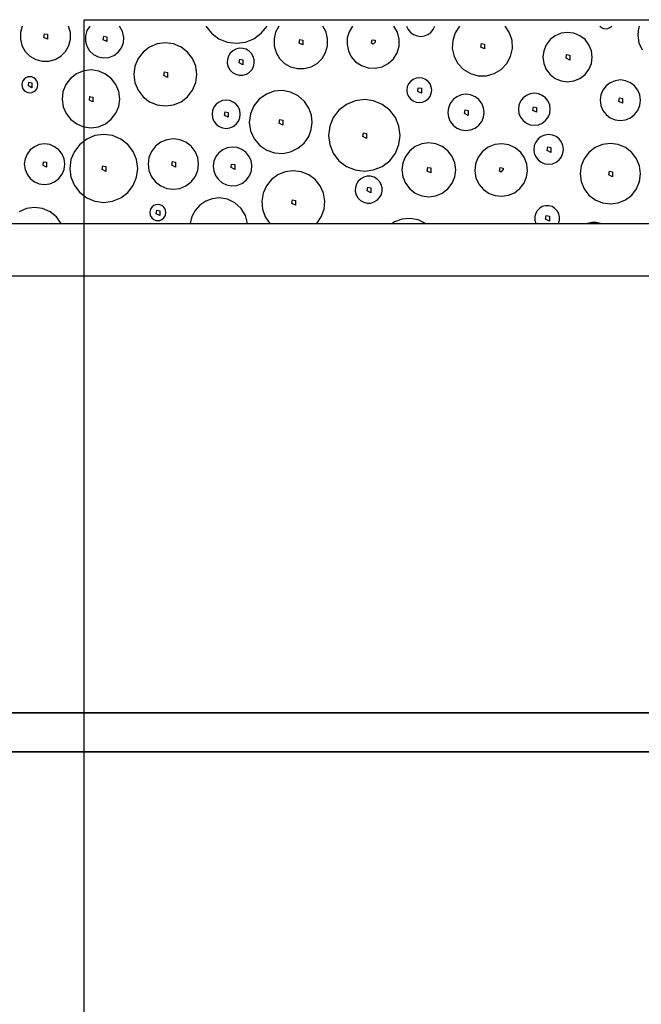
# Model space of a CAD drawing. Extents: x -94 to 1256, y 388 to 888.
# Tile 16 of 51: x 134 to 153, y 688 to 718. Entities that reach past the tile are written whole.
import ezdxf
from ezdxf.lldxf.tags import DXFTag

# ---------------------------------------------------------------- set-up
doc = ezdxf.new("R2010")
doc.units = 0
doc.layers.get('0').update_dxf_attribs({"lineweight": 25})
doc.layers.add('S_Betriebswasser', color=3, linetype='Buchstabe-B', lineweight=35, true_color=0x00ff00)
doc.layers.add('X_Schraffur', color=7, linetype='Continuous', lineweight=25, true_color=0xc0c0c0)
doc.layers.add('X_Geometrie', color=7, linetype='Continuous', lineweight=25)
doc.styles.get("Standard").update_dxf_attribs({"font": 'arial.ttf'})
tags = doc.linetypes.add('ACAD_ISO02W100', pattern=[15, 12, -3]).pattern_tags.tags
tags[6:7] = [DXFTag(74, 4), DXFTag(75, 0), DXFTag(340, '0'), DXFTag(46, 0.0), DXFTag(50, 0.0), DXFTag(44, 0.0), DXFTag(45, 0.0)]
tags[4:5] = [DXFTag(74, 4), DXFTag(75, 0), DXFTag(340, '0'), DXFTag(46, 0.0), DXFTag(50, 0.0), DXFTag(44, 0.0), DXFTag(45, 0.0)]
tags = doc.linetypes.add('Buchstabe-B', pattern='A,82,-6,["B",Standard,S=3.6,R=0,X=-3.6,Y=-1.8],-2', length=90).pattern_tags.tags
tags[15:16] = [DXFTag(74, 4), DXFTag(75, 0), DXFTag(340, '0'), DXFTag(46, 0.0), DXFTag(50, 0.0), DXFTag(44, 0.0), DXFTag(45, 0.0)]
tags[4:5] = [DXFTag(74, 4), DXFTag(75, 0), DXFTag(340, '0'), DXFTag(46, 0.0), DXFTag(50, 0.0), DXFTag(44, 0.0), DXFTag(45, 0.0)]

# ---------------------------------------------------------------- blocks, each defined once
blk = doc.blocks.new('Polygon-A07F5X39WF', base_point=(121.759, 709.863))
at = {"color": 0, "linetype": 'ByBlock', "lineweight": -2, "ltscale": 0.25}
for p, q in [((121.759, 711.463), (340.63, 711.463)), ((340.63, 709.863), (121.759, 709.863))]:
    blk.add_line(p, q, dxfattribs=at)
blk = doc.blocks.new('Schraffur-A07F5X3JWF', base_point=(118.259, 711.463))
at = {"color": 0, "linetype": 'ByBlock', "lineweight": -2, "ltscale": 0.25}
for p, q in [((134.114, 717.269), (134.111, 717.067)), ((134.169, 717.463), (134.114, 717.269)), ((135.632, 717.269), (135.576, 717.463)), ((135.634, 717.067), (135.632, 717.269)), ((136.135, 717.325), (136.089, 717.17)), ((136.221, 717.463), (136.135, 717.325)), ((137.22, 717.302), (137.124, 717.463)), ((137.261, 717.119), (137.22, 717.302)), ((139.747, 717.463), (139.921, 717.246)), ((141.435, 717.246), (141.608, 717.463)), ((141.871, 717.277), (141.821, 717.072)), ((141.972, 717.463), (141.871, 717.277)), ((143.402, 717.277), (143.301, 717.463)), ((143.451, 717.072), (143.402, 717.277)), ((144.102, 717.292), (144.046, 717.101)), ((144.202, 717.463), (144.102, 717.292)), ((145.574, 717.277), (145.467, 717.463)), ((145.628, 717.07), (145.574, 717.277)), ((145.851, 717.463), (145.899, 717.361)), ((145.899, 717.361), (145.971, 717.273)), ((145.971, 717.273), (146.062, 717.207)), ((146.497, 717.207), (146.589, 717.273)), ((146.589, 717.273), (146.661, 717.361)), ((146.661, 717.361), (146.709, 717.463)), ((147.326, 717.257), (147.251, 717.023)), ((147.461, 717.463), (147.326, 717.257)), ((148.983, 717.257), (148.848, 717.463)), ((149.058, 717.023), (148.983, 717.257)), ((150.743, 717.272), (150.549, 717.246)), ((150.938, 717.246), (150.743, 717.272)), ((151.72, 717.463), (151.772, 717.419)), ((151.772, 717.419), (151.834, 717.391)), ((151.834, 717.391), (151.902, 717.382)), ((151.902, 717.382), (151.969, 717.391)), ((151.969, 717.391), (152.032, 717.419)), ((152.032, 717.419), (152.084, 717.463)), ((152.888, 717.324), (152.879, 717.181)), ((152.921, 717.463), (152.888, 717.324)), ((134.111, 717.067), (134.161, 716.871)), ((134.826, 717.121), (134.844, 717.232)), ((134.937, 717.065), (134.826, 717.121)), ((134.844, 717.232), (134.937, 717.213)), ((134.937, 717.213), (134.937, 717.065)), ((135.584, 716.871), (135.634, 717.067)), ((136.089, 717.17), (136.088, 717.007)), ((136.088, 717.007), (136.131, 716.851)), ((136.625, 717.048), (136.644, 717.159)), ((136.737, 716.993), (136.625, 717.048)), ((136.644, 717.159), (136.737, 717.141)), ((136.737, 717.141), (136.737, 716.993)), ((137.189, 716.8), (137.247, 716.954)), ((137.247, 716.954), (137.261, 717.119)), ((138.518, 716.954), (138.27, 716.921)), ((138.766, 716.921), (138.518, 716.954)), ((139.921, 717.246), (140.144, 717.079)), ((140.144, 717.079), (140.402, 716.975)), ((140.402, 716.975), (140.678, 716.94)), ((140.678, 716.94), (140.954, 716.975)), ((140.954, 716.975), (141.212, 717.079)), ((141.212, 717.079), (141.435, 717.246)), ((141.821, 717.072), (141.825, 716.86)), ((142.589, 716.946), (142.608, 717.058)), ((142.608, 717.058), (142.7, 717.039)), ((142.7, 717.039), (142.7, 716.891)), ((143.447, 716.86), (143.451, 717.072)), ((144.046, 717.101), (144.04, 716.903)), ((144.788, 716.939), (144.806, 717.05)), ((144.806, 717.05), (144.899, 717.032)), ((144.835, 716.915), (144.899, 716.979)), ((144.899, 717.032), (144.899, 716.979)), ((145.625, 716.856), (145.628, 717.07)), ((146.062, 717.207), (146.168, 717.165)), ((146.168, 717.165), (146.28, 717.151)), ((146.28, 717.151), (146.392, 717.165)), ((146.392, 717.165), (146.497, 717.207)), ((147.251, 717.023), (147.24, 716.777)), ((149.069, 716.777), (149.058, 717.023)), ((150.212, 717.052), (150.093, 716.896)), ((150.368, 717.171), (150.212, 717.052)), ((150.549, 717.246), (150.368, 717.171)), ((151.119, 717.171), (150.938, 717.246)), ((151.274, 717.052), (151.119, 717.171)), ((151.394, 716.896), (151.274, 717.052)), ((152.879, 717.181), (152.913, 716.952)), ((134.161, 716.871), (134.26, 716.695)), ((134.26, 716.695), (134.402, 716.551)), ((135.343, 716.551), (135.485, 716.695)), ((135.485, 716.695), (135.584, 716.871)), ((136.131, 716.851), (136.215, 716.712)), ((136.215, 716.712), (136.334, 716.602)), ((136.957, 716.568), (137.089, 716.668)), ((137.089, 716.668), (137.189, 716.8)), ((137.84, 716.673), (137.688, 716.474)), ((138.039, 716.825), (137.84, 716.673)), ((138.27, 716.921), (138.039, 716.825)), ((138.997, 716.825), (138.766, 716.921)), ((139.196, 716.673), (138.997, 716.825)), ((139.348, 716.474), (139.196, 716.673)), ((140.569, 716.711), (140.492, 716.639)), ((140.661, 716.761), (140.569, 716.711)), ((140.764, 716.787), (140.661, 716.761)), ((140.869, 716.785), (140.764, 716.787)), ((140.97, 716.757), (140.869, 716.785)), ((141.061, 716.704), (140.97, 716.757)), ((141.136, 716.629), (141.061, 716.704)), ((141.825, 716.86), (141.883, 716.657)), ((141.883, 716.657), (141.991, 716.475)), ((142.7, 716.891), (142.589, 716.946)), ((143.281, 716.475), (143.389, 716.657)), ((143.389, 716.657), (143.447, 716.86)), ((144.04, 716.903), (144.082, 716.709)), ((144.082, 716.709), (144.171, 716.531)), ((144.835, 716.915), (144.788, 716.939)), ((145.564, 716.65), (145.625, 716.856)), ((147.24, 716.777), (147.296, 716.537)), ((148.107, 716.825), (148.126, 716.937)), ((148.219, 716.77), (148.107, 716.825)), ((148.126, 716.937), (148.219, 716.918)), ((148.219, 716.918), (148.219, 716.77)), ((149.013, 716.537), (149.069, 716.777)), ((150.018, 716.715), (149.992, 716.521)), ((150.093, 716.896), (150.018, 716.715)), ((151.469, 716.715), (151.394, 716.896)), ((151.494, 716.521), (151.469, 716.715)), ((152.913, 716.952), (153.006, 716.741)), ((134.402, 716.551), (134.577, 716.449)), ((134.577, 716.449), (134.772, 716.396)), ((134.772, 716.396), (134.974, 716.396)), ((134.974, 716.396), (135.169, 716.449)), ((135.169, 716.449), (135.343, 716.551)), ((136.334, 716.602), (136.479, 716.528)), ((136.479, 716.528), (136.638, 716.496)), ((136.638, 716.496), (136.803, 716.509)), ((136.803, 716.509), (136.957, 716.568)), ((137.688, 716.474), (137.592, 716.243)), ((139.444, 716.243), (139.348, 716.474)), ((140.405, 716.443), (140.402, 716.333)), ((140.437, 716.549), (140.405, 716.443)), ((140.492, 716.639), (140.437, 716.549)), ((140.763, 716.342), (140.782, 716.453)), ((140.782, 716.453), (140.875, 716.435)), ((140.875, 716.435), (140.875, 716.286)), ((141.189, 716.538), (141.136, 716.629)), ((141.217, 716.437), (141.189, 716.538)), ((141.219, 716.332), (141.217, 716.437)), ((141.991, 716.475), (142.142, 716.328)), ((143.13, 716.328), (143.281, 716.475)), ((144.171, 716.531), (144.301, 716.381)), ((144.301, 716.381), (144.478, 716.261)), ((145.295, 716.322), (145.452, 716.468)), ((145.452, 716.468), (145.564, 716.65)), ((147.296, 716.537), (147.413, 716.321)), ((148.896, 716.321), (149.013, 716.537)), ((149.992, 716.521), (150.018, 716.326)), ((150.696, 716.484), (150.715, 716.596)), ((150.807, 716.429), (150.696, 716.484)), ((150.715, 716.596), (150.807, 716.577)), ((150.807, 716.577), (150.807, 716.429)), ((151.469, 716.326), (151.494, 716.521)), ((136.037, 716.1), (135.821, 716.013)), ((136.269, 716.128), (136.037, 716.1)), ((136.494, 716.094), (136.269, 716.128)), ((136.703, 716.005), (136.494, 716.094)), ((137.592, 716.243), (137.559, 715.995)), ((138.471, 715.959), (138.489, 716.07)), ((138.489, 716.07), (138.582, 716.052)), ((139.477, 715.995), (139.444, 716.243)), ((140.402, 716.333), (140.429, 716.226)), ((140.429, 716.226), (140.483, 716.129)), ((140.483, 716.129), (140.562, 716.051)), ((140.875, 716.286), (140.763, 716.342)), ((140.981, 716.005), (141.071, 716.06)), ((141.071, 716.06), (141.143, 716.137)), ((141.143, 716.137), (141.193, 716.229)), ((141.193, 716.229), (141.219, 716.332)), ((142.142, 716.328), (142.326, 716.223)), ((142.326, 716.223), (142.53, 716.169)), ((142.53, 716.169), (142.742, 716.169)), ((142.742, 716.169), (142.946, 716.223)), ((142.946, 716.223), (143.13, 716.328)), ((144.478, 716.261), (144.681, 716.191)), ((144.681, 716.191), (144.895, 716.179)), ((144.895, 716.179), (145.105, 716.223)), ((145.105, 716.223), (145.295, 716.322)), ((147.413, 716.321), (147.583, 716.143)), ((147.583, 716.143), (147.794, 716.017)), ((148.515, 716.017), (148.726, 716.143)), ((148.726, 716.143), (148.896, 716.321)), ((150.018, 716.326), (150.093, 716.145)), ((150.093, 716.145), (150.212, 715.99)), ((151.274, 715.99), (151.394, 716.145)), ((151.394, 716.145), (151.469, 716.326)), ((134.19, 715.803), (134.165, 715.744)), ((134.228, 715.854), (134.19, 715.803)), ((134.279, 715.893), (134.228, 715.854)), ((134.338, 715.917), (134.279, 715.893)), ((134.401, 715.925), (134.338, 715.917)), ((134.354, 715.645), (134.372, 715.756)), ((134.372, 715.756), (134.465, 715.738)), ((134.464, 715.917), (134.401, 715.925)), ((134.523, 715.893), (134.464, 715.917)), ((134.574, 715.854), (134.523, 715.893)), ((134.612, 715.803), (134.574, 715.854)), ((134.637, 715.744), (134.612, 715.803)), ((135.635, 715.871), (135.493, 715.685)), ((135.821, 716.013), (135.635, 715.871)), ((136.882, 715.864), (136.703, 716.005)), ((137.018, 715.682), (136.882, 715.864)), ((137.559, 715.995), (137.592, 715.747)), ((138.582, 715.903), (138.471, 715.959)), ((138.582, 716.052), (138.582, 715.903)), ((139.444, 715.747), (139.477, 715.995)), ((140.562, 716.051), (140.658, 715.997)), ((140.658, 715.997), (140.765, 715.97)), ((140.765, 715.97), (140.876, 715.973)), ((140.876, 715.973), (140.981, 716.005)), ((145.968, 715.782), (145.908, 715.703)), ((146.046, 715.842), (145.968, 715.782)), ((146.138, 715.879), (146.046, 715.842)), ((146.235, 715.892), (146.138, 715.879)), ((146.333, 715.879), (146.235, 715.892)), ((146.424, 715.842), (146.333, 715.879)), ((146.502, 715.782), (146.424, 715.842)), ((146.563, 715.703), (146.502, 715.782)), ((147.794, 716.017), (148.031, 715.952)), ((148.031, 715.952), (148.278, 715.952)), ((148.278, 715.952), (148.515, 716.017)), ((150.212, 715.99), (150.368, 715.87)), ((150.368, 715.87), (150.549, 715.795)), ((150.549, 715.795), (150.743, 715.77)), ((150.743, 715.77), (150.938, 715.795)), ((150.938, 715.795), (151.119, 715.87)), ((151.119, 715.87), (151.274, 715.99)), ((152.188, 715.803), (152.04, 715.741)), ((152.348, 715.824), (152.188, 715.803)), ((152.507, 715.803), (152.348, 715.824)), ((152.655, 715.741), (152.507, 715.803)), ((134.165, 715.744), (134.157, 715.681)), ((134.157, 715.681), (134.165, 715.618)), ((134.165, 715.618), (134.19, 715.559)), ((134.19, 715.559), (134.228, 715.509)), ((134.228, 715.509), (134.279, 715.47)), ((134.279, 715.47), (134.338, 715.446)), ((134.465, 715.589), (134.354, 715.645)), ((134.464, 715.446), (134.523, 715.47)), ((134.465, 715.738), (134.465, 715.589)), ((134.523, 715.47), (134.574, 715.509)), ((134.574, 715.509), (134.612, 715.559)), ((134.612, 715.559), (134.637, 715.618)), ((134.645, 715.681), (134.637, 715.744)), ((134.637, 715.618), (134.645, 715.681)), ((135.405, 715.468), (135.378, 715.236)), ((135.493, 715.685), (135.405, 715.468)), ((137.104, 715.471), (137.018, 715.682)), ((137.132, 715.246), (137.104, 715.471)), ((137.592, 715.747), (137.688, 715.516)), ((137.688, 715.516), (137.84, 715.317)), ((139.196, 715.317), (139.348, 715.516)), ((139.348, 715.516), (139.444, 715.747)), ((141.827, 715.481), (141.589, 715.397)), ((142.079, 715.5), (141.827, 715.481)), ((142.327, 715.452), (142.079, 715.5)), ((145.87, 715.612), (145.858, 715.514)), ((145.858, 715.514), (145.87, 715.417)), ((145.908, 715.703), (145.87, 715.612)), ((146.188, 715.478), (146.207, 715.59)), ((146.3, 715.423), (146.188, 715.478)), ((146.207, 715.59), (146.299, 715.571)), ((146.299, 715.571), (146.3, 715.423)), ((146.6, 715.612), (146.563, 715.703)), ((146.613, 715.514), (146.6, 715.612)), ((146.6, 715.417), (146.613, 715.514)), ((151.815, 715.516), (151.754, 715.368)), ((151.913, 715.643), (151.815, 715.516)), ((152.04, 715.741), (151.913, 715.643)), ((152.782, 715.643), (152.655, 715.741)), ((152.88, 715.516), (152.782, 715.643)), ((152.942, 715.368), (152.88, 715.516)), ((134.338, 715.446), (134.401, 715.437)), ((134.401, 715.437), (134.464, 715.446)), ((135.378, 715.236), (135.411, 715.011)), ((136.208, 715.214), (136.226, 715.326)), ((136.319, 715.159), (136.208, 715.214)), ((136.226, 715.326), (136.319, 715.307)), ((136.319, 715.307), (136.319, 715.159)), ((137.101, 715.021), (137.132, 715.246)), ((137.84, 715.317), (138.039, 715.165)), ((138.039, 715.165), (138.27, 715.069)), ((138.766, 715.069), (138.997, 715.165)), ((138.997, 715.165), (139.196, 715.317)), ((140.256, 715.196), (140.152, 715.153)), ((140.367, 715.211), (140.256, 715.196)), ((140.478, 715.196), (140.367, 715.211)), ((140.581, 715.153), (140.478, 715.196)), ((141.373, 715.245), (141.206, 715.04)), ((141.589, 715.397), (141.373, 715.245)), ((142.554, 715.341), (142.327, 715.452)), ((142.744, 715.174), (142.554, 715.341)), ((142.884, 714.964), (142.744, 715.174)), ((144.285, 715.192), (144.022, 715.083)), ((144.567, 715.229), (144.285, 715.192)), ((144.849, 715.192), (144.567, 715.229)), ((145.111, 715.083), (144.849, 715.192)), ((145.87, 715.417), (145.908, 715.326)), ((145.908, 715.326), (145.968, 715.247)), ((145.968, 715.247), (146.046, 715.187)), ((146.046, 715.187), (146.138, 715.15)), ((146.333, 715.15), (146.424, 715.187)), ((146.424, 715.187), (146.502, 715.247)), ((146.502, 715.247), (146.563, 715.326)), ((146.563, 715.326), (146.6, 715.417)), ((147.266, 715.228), (147.178, 715.114)), ((147.38, 715.316), (147.266, 715.228)), ((147.513, 715.371), (147.38, 715.316)), ((147.655, 715.39), (147.513, 715.371)), ((147.798, 715.371), (147.655, 715.39)), ((147.931, 715.316), (147.798, 715.371)), ((148.045, 715.228), (147.931, 715.316)), ((148.133, 715.114), (148.045, 715.228)), ((149.313, 715.176), (149.264, 715.059)), ((149.39, 715.277), (149.313, 715.176)), ((149.491, 715.354), (149.39, 715.277)), ((149.608, 715.402), (149.491, 715.354)), ((149.733, 715.419), (149.608, 715.402)), ((149.859, 715.402), (149.733, 715.419)), ((149.976, 715.354), (149.859, 715.402)), ((150.077, 715.277), (149.976, 715.354)), ((150.154, 715.176), (150.077, 715.277)), ((150.203, 715.059), (150.154, 715.176)), ((151.754, 715.368), (151.733, 715.209)), ((151.733, 715.209), (151.754, 715.049)), ((152.3, 715.172), (152.319, 715.284)), ((152.412, 715.117), (152.3, 715.172)), ((152.319, 715.284), (152.412, 715.265)), ((152.412, 715.265), (152.412, 715.117)), ((152.963, 715.209), (152.942, 715.368)), ((152.942, 715.049), (152.963, 715.209)), ((135.411, 715.011), (135.501, 714.803)), ((137.014, 714.811), (137.101, 715.021)), ((138.27, 715.069), (138.518, 715.036)), ((138.518, 715.036), (138.766, 715.069)), ((139.953, 714.893), (139.938, 714.782)), ((139.996, 714.996), (139.953, 714.893)), ((140.064, 715.085), (139.996, 714.996)), ((140.152, 715.153), (140.064, 715.085)), ((140.67, 715.085), (140.581, 715.153)), ((140.738, 714.996), (140.67, 715.085)), ((140.78, 714.893), (140.738, 714.996)), ((140.795, 714.782), (140.78, 714.893)), ((141.206, 715.04), (141.102, 714.798)), ((142.957, 714.756), (142.884, 714.964)), ((143.796, 714.91), (143.623, 714.684)), ((144.022, 715.083), (143.796, 714.91)), ((145.337, 714.91), (145.111, 715.083)), ((145.51, 714.684), (145.337, 714.91)), ((146.138, 715.15), (146.235, 715.137)), ((146.235, 715.137), (146.333, 715.15)), ((147.123, 714.981), (147.104, 714.839)), ((147.178, 715.114), (147.123, 714.981)), ((147.608, 714.802), (147.627, 714.914)), ((147.627, 714.914), (147.72, 714.895)), ((147.72, 714.895), (147.72, 714.747)), ((148.188, 714.981), (148.133, 715.114)), ((148.207, 714.839), (148.188, 714.981)), ((149.264, 715.059), (149.248, 714.933)), ((149.248, 714.933), (149.264, 714.808)), ((149.686, 714.897), (149.705, 715.008)), ((149.798, 714.841), (149.686, 714.897)), ((149.705, 715.008), (149.798, 714.99)), ((149.798, 714.99), (149.798, 714.841)), ((150.219, 714.933), (150.203, 715.059)), ((150.203, 714.808), (150.219, 714.933)), ((151.754, 715.049), (151.815, 714.901)), ((151.815, 714.901), (151.913, 714.774)), ((152.782, 714.774), (152.88, 714.901)), ((152.88, 714.901), (152.942, 715.049)), ((135.501, 714.803), (135.642, 714.624)), ((135.642, 714.624), (135.823, 714.487)), ((136.695, 714.492), (136.875, 714.631)), ((136.875, 714.631), (137.014, 714.811)), ((139.938, 714.782), (139.953, 714.671)), ((139.953, 714.671), (139.996, 714.568)), ((139.996, 714.568), (140.064, 714.479)), ((140.32, 714.746), (140.338, 714.857)), ((140.431, 714.69), (140.32, 714.746)), ((140.338, 714.857), (140.431, 714.839)), ((140.431, 714.839), (140.431, 714.69)), ((140.67, 714.479), (140.738, 714.568)), ((140.738, 714.568), (140.78, 714.671)), ((140.78, 714.671), (140.795, 714.782)), ((141.102, 714.798), (141.068, 714.536)), ((141.977, 714.509), (141.996, 714.621)), ((141.996, 714.621), (142.088, 714.602)), ((142.088, 714.602), (142.089, 714.454)), ((142.98, 714.536), (142.957, 714.756)), ((143.623, 714.684), (143.515, 714.422)), ((145.619, 714.422), (145.51, 714.684)), ((147.104, 714.839), (147.123, 714.696)), ((147.123, 714.696), (147.178, 714.563)), ((147.178, 714.563), (147.266, 714.449)), ((147.72, 714.747), (147.608, 714.802)), ((148.045, 714.449), (148.133, 714.563)), ((148.133, 714.563), (148.188, 714.696)), ((148.188, 714.696), (148.207, 714.839)), ((149.264, 714.808), (149.313, 714.69)), ((149.313, 714.69), (149.39, 714.59)), ((149.39, 714.59), (149.491, 714.513)), ((149.976, 714.513), (150.077, 714.59)), ((150.077, 714.59), (150.154, 714.69)), ((150.154, 714.69), (150.203, 714.808)), ((151.913, 714.774), (152.04, 714.676)), ((152.04, 714.676), (152.188, 714.615)), ((152.188, 714.615), (152.348, 714.594)), ((152.348, 714.594), (152.507, 714.615)), ((152.507, 714.615), (152.655, 714.676)), ((152.655, 714.676), (152.782, 714.774)), ((135.823, 714.487), (136.034, 714.402)), ((136.034, 714.402), (136.26, 714.374)), ((136.26, 714.374), (136.485, 714.404)), ((136.485, 714.404), (136.695, 714.492)), ((140.064, 714.479), (140.152, 714.411)), ((140.152, 714.411), (140.256, 714.368)), ((140.256, 714.368), (140.367, 714.354)), ((140.367, 714.354), (140.478, 714.368)), ((140.478, 714.368), (140.581, 714.411)), ((140.581, 714.411), (140.67, 714.479)), ((141.068, 714.536), (141.107, 714.275)), ((141.107, 714.275), (141.216, 714.035)), ((142.089, 714.454), (141.977, 714.509)), ((142.876, 714.11), (142.953, 714.317)), ((142.953, 714.317), (142.98, 714.536)), ((143.515, 714.422), (143.477, 714.14)), ((145.656, 714.14), (145.619, 714.422)), ((147.266, 714.449), (147.38, 714.361)), ((147.38, 714.361), (147.513, 714.306)), ((147.513, 714.306), (147.655, 714.287)), ((147.655, 714.287), (147.798, 714.306)), ((147.798, 714.306), (147.931, 714.361)), ((147.931, 714.361), (148.045, 714.449)), ((149.491, 714.513), (149.608, 714.464)), ((149.608, 714.464), (149.733, 714.448)), ((149.733, 714.448), (149.859, 714.464)), ((149.859, 714.464), (149.976, 714.513)), ((136.131, 714.029), (135.917, 713.865)), ((136.38, 714.132), (136.131, 714.029)), ((136.647, 714.168), (136.38, 714.132)), ((136.914, 714.132), (136.647, 714.168)), ((137.163, 714.029), (136.914, 714.132)), ((137.376, 713.865), (137.163, 714.029)), ((138.563, 714.009), (138.378, 713.932)), ((138.762, 714.035), (138.563, 714.009)), ((138.96, 714.009), (138.762, 714.035)), ((139.145, 713.932), (138.96, 714.009)), ((141.216, 714.035), (141.387, 713.833)), ((142.736, 713.907), (142.876, 714.11)), ((143.477, 714.14), (143.515, 713.858)), ((144.52, 714.104), (144.538, 714.215)), ((144.631, 714.048), (144.52, 714.104)), ((144.538, 714.215), (144.631, 714.196)), ((144.631, 714.196), (144.631, 714.048)), ((145.619, 713.858), (145.656, 714.14)), ((149.85, 714.032), (149.778, 713.938)), ((149.943, 714.103), (149.85, 714.032)), ((150.052, 714.148), (149.943, 714.103)), ((150.169, 714.164), (150.052, 714.148)), ((150.286, 714.148), (150.169, 714.164)), ((150.394, 714.103), (150.286, 714.148)), ((150.488, 714.032), (150.394, 714.103)), ((150.559, 713.938), (150.488, 714.032)), ((134.412, 713.699), (134.314, 713.571)), ((134.539, 713.797), (134.412, 713.699)), ((134.688, 713.858), (134.539, 713.797)), ((134.847, 713.879), (134.688, 713.858)), ((135.006, 713.858), (134.847, 713.879)), ((135.154, 713.797), (135.006, 713.858)), ((135.282, 713.699), (135.154, 713.797)), ((135.379, 713.571), (135.282, 713.699)), ((135.917, 713.865), (135.753, 713.652)), ((137.54, 713.652), (137.376, 713.865)), ((138.219, 713.81), (138.097, 713.651)), ((138.378, 713.932), (138.219, 713.81)), ((139.304, 713.81), (139.145, 713.932)), ((139.426, 713.651), (139.304, 713.81)), ((140.264, 713.704), (140.145, 713.612)), ((140.402, 713.762), (140.264, 713.704)), ((140.55, 713.784), (140.402, 713.762)), ((140.699, 713.768), (140.55, 713.784)), ((140.839, 713.715), (140.699, 713.768)), ((140.962, 713.628), (140.839, 713.715)), ((141.387, 713.833), (141.606, 713.686)), ((141.606, 713.686), (141.84, 713.608)), ((142.327, 713.639), (142.549, 713.747)), ((142.549, 713.747), (142.736, 713.907)), ((143.515, 713.858), (143.623, 713.595)), ((145.51, 713.595), (145.619, 713.858)), ((145.945, 713.673), (145.815, 713.503)), ((146.115, 713.804), (145.945, 713.673)), ((146.313, 713.886), (146.115, 713.804)), ((146.525, 713.913), (146.313, 713.886)), ((146.738, 713.886), (146.525, 713.913)), ((146.935, 713.804), (146.738, 713.886)), ((147.105, 713.673), (146.935, 713.804)), ((147.236, 713.503), (147.105, 713.673)), ((148.331, 713.781), (148.159, 713.651)), ((148.531, 713.861), (148.331, 713.781)), ((148.745, 713.885), (148.531, 713.861)), ((148.958, 713.85), (148.745, 713.885)), ((149.154, 713.759), (148.958, 713.85)), ((149.318, 713.62), (149.154, 713.759)), ((149.733, 713.829), (149.718, 713.713)), ((149.718, 713.713), (149.733, 713.596)), ((149.778, 713.938), (149.733, 713.829)), ((150.122, 713.677), (150.14, 713.788)), ((150.233, 713.621), (150.122, 713.677)), ((150.14, 713.788), (150.233, 713.769)), ((150.233, 713.769), (150.233, 713.621)), ((150.604, 713.829), (150.559, 713.938)), ((150.62, 713.713), (150.604, 713.829)), ((150.604, 713.596), (150.62, 713.713)), ((151.585, 713.767), (151.394, 713.622)), ((151.806, 713.859), (151.585, 713.767)), ((152.044, 713.89), (151.806, 713.859)), ((152.281, 713.859), (152.044, 713.89)), ((152.503, 713.767), (152.281, 713.859)), ((152.693, 713.622), (152.503, 713.767)), ((134.253, 713.423), (134.232, 713.264)), ((134.314, 713.571), (134.253, 713.423)), ((135.441, 713.423), (135.379, 713.571)), ((135.462, 713.264), (135.441, 713.423)), ((135.65, 713.403), (135.615, 713.136)), ((135.753, 713.652), (135.65, 713.403)), ((137.643, 713.403), (137.54, 713.652)), ((137.678, 713.136), (137.643, 713.403)), ((138.021, 713.466), (137.995, 713.268)), ((138.097, 713.651), (138.021, 713.466)), ((139.503, 713.466), (139.426, 713.651)), ((139.529, 713.268), (139.503, 713.466)), ((140.053, 713.493), (139.994, 713.355)), ((140.145, 713.612), (140.053, 713.493)), ((141.058, 713.513), (140.962, 713.628)), ((141.122, 713.377), (141.058, 713.513)), ((141.15, 713.23), (141.122, 713.377)), ((141.84, 713.608), (142.086, 713.592)), ((142.086, 713.592), (142.327, 713.639)), ((143.623, 713.595), (143.796, 713.37)), ((143.796, 713.37), (144.022, 713.196)), ((145.111, 713.196), (145.337, 713.37)), ((145.337, 713.37), (145.51, 713.595)), ((145.815, 713.503), (145.733, 713.306)), ((147.318, 713.306), (147.236, 713.503)), ((148.029, 713.479), (147.949, 713.279)), ((148.159, 713.651), (148.029, 713.479)), ((149.433, 713.454), (149.318, 713.62)), ((149.502, 713.265), (149.433, 713.454)), ((149.733, 713.596), (149.778, 713.487)), ((149.778, 713.487), (149.85, 713.394)), ((149.85, 713.394), (149.943, 713.322)), ((150.394, 713.322), (150.488, 713.394)), ((150.488, 713.394), (150.559, 713.487)), ((150.559, 713.487), (150.604, 713.596)), ((151.249, 713.431), (151.157, 713.21)), ((151.394, 713.622), (151.249, 713.431)), ((152.839, 713.431), (152.693, 713.622)), ((152.93, 713.21), (152.839, 713.431)), ((134.232, 713.264), (134.253, 713.105)), ((134.253, 713.105), (134.314, 712.957)), ((134.8, 713.228), (134.818, 713.339)), ((134.911, 713.172), (134.8, 713.228)), ((134.818, 713.339), (134.911, 713.321)), ((134.911, 713.321), (134.911, 713.172)), ((135.379, 712.957), (135.441, 713.105)), ((135.441, 713.105), (135.462, 713.264)), ((135.615, 713.136), (135.65, 712.869)), ((136.6, 713.1), (136.618, 713.211)), ((136.711, 713.044), (136.6, 713.1)), ((136.618, 713.211), (136.711, 713.192)), ((136.711, 713.192), (136.711, 713.044)), ((137.643, 712.869), (137.678, 713.136)), ((137.995, 713.268), (138.021, 713.069)), ((138.021, 713.069), (138.097, 712.884)), ((138.715, 713.231), (138.733, 713.343)), ((138.826, 713.176), (138.715, 713.231)), ((138.733, 713.343), (138.826, 713.324)), ((138.826, 713.324), (138.826, 713.176)), ((139.426, 712.884), (139.503, 713.069)), ((139.503, 713.069), (139.529, 713.268)), ((139.994, 713.355), (139.972, 713.207)), ((139.972, 713.207), (139.989, 713.058)), ((140.515, 713.159), (140.533, 713.27)), ((140.626, 713.103), (140.515, 713.159)), ((140.533, 713.27), (140.626, 713.252)), ((140.626, 713.252), (140.626, 713.103)), ((141.078, 712.911), (141.137, 713.065)), ((141.137, 713.065), (141.15, 713.23)), ((142.407, 713.065), (142.164, 713.033)), ((142.65, 713.033), (142.407, 713.065)), ((144.022, 713.196), (144.285, 713.088)), ((144.285, 713.088), (144.567, 713.05)), ((144.567, 713.05), (144.849, 713.088)), ((144.849, 713.088), (145.111, 713.196)), ((145.733, 713.306), (145.705, 713.093)), ((145.705, 713.093), (145.733, 712.881)), ((146.478, 713.057), (146.497, 713.168)), ((146.497, 713.168), (146.589, 713.15)), ((146.589, 713.15), (146.59, 713.002)), ((147.345, 713.093), (147.318, 713.306)), ((147.318, 712.881), (147.345, 713.093)), ((147.949, 713.279), (147.926, 713.065)), ((147.926, 713.065), (147.96, 712.852)), ((148.677, 713.05), (148.695, 713.161)), ((148.695, 713.161), (148.788, 713.143)), ((148.724, 713.026), (148.788, 713.09)), ((148.788, 713.143), (148.788, 713.09)), ((149.492, 712.866), (149.522, 713.065)), ((149.522, 713.065), (149.502, 713.265)), ((149.943, 713.322), (150.052, 713.277)), ((150.052, 713.277), (150.169, 713.262)), ((150.169, 713.262), (150.286, 713.277)), ((150.286, 713.277), (150.394, 713.322)), ((151.157, 713.21), (151.126, 712.972)), ((152.962, 712.972), (152.93, 713.21)), ((134.314, 712.957), (134.412, 712.829)), ((134.412, 712.829), (134.539, 712.731)), ((135.154, 712.731), (135.282, 712.829)), ((135.282, 712.829), (135.379, 712.957)), ((135.65, 712.869), (135.753, 712.62)), ((137.54, 712.62), (137.643, 712.869)), ((138.097, 712.884), (138.219, 712.725)), ((139.304, 712.725), (139.426, 712.884)), ((139.989, 713.058), (140.042, 712.917)), ((140.042, 712.917), (140.129, 712.795)), ((140.129, 712.795), (140.244, 712.699)), ((140.846, 712.679), (140.978, 712.778)), ((140.978, 712.778), (141.078, 712.911)), ((141.741, 712.795), (141.588, 712.604)), ((141.937, 712.941), (141.741, 712.795)), ((142.164, 713.033), (141.937, 712.941)), ((142.877, 712.941), (142.65, 713.033)), ((143.073, 712.795), (142.877, 712.941)), ((143.226, 712.604), (143.073, 712.795)), ((144.458, 712.822), (144.382, 712.749)), ((144.551, 712.872), (144.458, 712.822)), ((144.653, 712.897), (144.551, 712.872)), ((144.758, 712.896), (144.653, 712.897)), ((144.86, 712.868), (144.758, 712.896)), ((144.95, 712.815), (144.86, 712.868)), ((145.025, 712.74), (144.95, 712.815)), ((145.733, 712.881), (145.815, 712.683)), ((146.59, 713.002), (146.478, 713.057)), ((147.236, 712.683), (147.318, 712.881)), ((147.96, 712.852), (148.051, 712.656)), ((148.724, 713.026), (148.677, 713.05)), ((149.412, 712.681), (149.492, 712.866)), ((151.126, 712.972), (151.157, 712.735)), ((151.996, 712.936), (152.015, 713.048)), ((152.108, 712.881), (151.996, 712.936)), ((152.015, 713.048), (152.108, 713.029)), ((152.108, 713.029), (152.108, 712.881)), ((152.93, 712.735), (152.962, 712.972)), ((134.539, 712.731), (134.688, 712.67)), ((134.688, 712.67), (134.847, 712.649)), ((134.847, 712.649), (135.006, 712.67)), ((135.006, 712.67), (135.154, 712.731)), ((135.753, 712.62), (135.917, 712.406)), ((137.376, 712.406), (137.54, 712.62)), ((138.219, 712.725), (138.378, 712.603)), ((138.378, 712.603), (138.563, 712.527)), ((138.563, 712.527), (138.762, 712.501)), ((138.762, 712.501), (138.96, 712.527)), ((138.96, 712.527), (139.145, 712.603)), ((139.145, 712.603), (139.304, 712.725)), ((140.244, 712.699), (140.379, 712.635)), ((140.379, 712.635), (140.527, 712.607)), ((140.527, 712.607), (140.692, 712.62)), ((140.692, 712.62), (140.846, 712.679)), ((141.588, 712.604), (141.488, 712.38)), ((143.326, 712.38), (143.226, 712.604)), ((144.294, 712.554), (144.291, 712.444)), ((144.326, 712.66), (144.294, 712.554)), ((144.382, 712.749), (144.326, 712.66)), ((144.652, 712.453), (144.671, 712.564)), ((144.671, 712.564), (144.764, 712.546)), ((144.764, 712.546), (144.764, 712.397)), ((145.078, 712.649), (145.025, 712.74)), ((145.106, 712.548), (145.078, 712.649)), ((145.108, 712.442), (145.106, 712.548)), ((145.815, 712.683), (145.945, 712.513)), ((145.945, 712.513), (146.115, 712.383)), ((146.935, 712.383), (147.105, 712.513)), ((147.105, 712.513), (147.236, 712.683)), ((148.051, 712.656), (148.19, 712.492)), ((148.19, 712.492), (148.356, 712.377)), ((149.13, 712.398), (149.289, 712.521)), ((149.289, 712.521), (149.412, 712.681)), ((151.157, 712.735), (151.249, 712.513)), ((151.249, 712.513), (151.394, 712.323)), ((152.693, 712.323), (152.839, 712.513)), ((152.839, 712.513), (152.93, 712.735)), ((135.917, 712.406), (136.131, 712.242)), ((136.131, 712.242), (136.38, 712.139)), ((136.914, 712.139), (137.163, 712.242)), ((137.163, 712.242), (137.376, 712.406)), ((139.945, 712.216), (139.744, 712.142)), ((140.158, 712.238), (139.945, 712.216)), ((140.407, 712.198), (140.158, 712.238)), ((140.633, 712.089), (140.407, 712.198)), ((141.488, 712.38), (141.449, 712.138)), ((142.36, 712.07), (142.378, 712.181)), ((142.378, 712.181), (142.471, 712.163)), ((143.365, 712.138), (143.326, 712.38)), ((144.291, 712.444), (144.318, 712.337)), ((144.318, 712.337), (144.373, 712.24)), ((144.373, 712.24), (144.451, 712.162)), ((144.764, 712.397), (144.652, 712.453)), ((144.87, 712.115), (144.96, 712.171)), ((144.96, 712.171), (145.032, 712.248)), ((145.032, 712.248), (145.083, 712.34)), ((145.083, 712.34), (145.108, 712.442)), ((146.115, 712.383), (146.313, 712.301)), ((146.313, 712.301), (146.525, 712.273)), ((146.525, 712.273), (146.738, 712.301)), ((146.738, 712.301), (146.935, 712.383)), ((148.356, 712.377), (148.545, 712.308)), ((148.545, 712.308), (148.745, 712.288)), ((148.745, 712.288), (148.944, 712.318)), ((148.944, 712.318), (149.13, 712.398)), ((151.394, 712.323), (151.585, 712.177)), ((151.585, 712.177), (151.806, 712.086)), ((152.281, 712.086), (152.503, 712.177)), ((152.503, 712.177), (152.693, 712.323)), ((134.298, 711.913), (134.072, 711.816)), ((134.543, 711.946), (134.298, 711.913)), ((134.787, 711.913), (134.543, 711.946)), ((135.013, 711.816), (134.787, 711.913)), ((136.38, 712.139), (136.647, 712.104)), ((136.647, 712.104), (136.914, 712.139)), ((138.079, 711.914), (138.054, 711.855)), ((138.117, 711.965), (138.079, 711.914)), ((138.168, 712.004), (138.117, 711.965)), ((138.227, 712.028), (138.168, 712.004)), ((138.29, 712.036), (138.227, 712.028)), ((138.243, 711.756), (138.261, 711.867)), ((138.261, 711.867), (138.354, 711.849)), ((138.353, 712.028), (138.29, 712.036)), ((138.412, 712.004), (138.353, 712.028)), ((138.463, 711.965), (138.412, 712.004)), ((138.501, 711.914), (138.463, 711.965)), ((138.526, 711.855), (138.501, 711.914)), ((139.566, 712.021), (139.423, 711.861)), ((139.744, 712.142), (139.566, 712.021)), ((140.82, 711.921), (140.633, 712.089)), ((140.951, 711.706), (140.82, 711.921)), ((141.449, 712.138), (141.472, 711.894)), ((141.472, 711.894), (141.556, 711.664)), ((142.471, 712.014), (142.36, 712.07)), ((142.471, 712.163), (142.471, 712.014)), ((143.258, 711.664), (143.342, 711.894)), ((143.342, 711.894), (143.365, 712.138)), ((144.451, 712.162), (144.547, 712.108)), ((144.547, 712.108), (144.654, 712.081)), ((144.654, 712.081), (144.765, 712.083)), ((144.765, 712.083), (144.87, 712.115)), ((149.889, 711.921), (149.819, 711.848)), ((149.976, 711.973), (149.889, 711.921)), ((150.074, 712), (149.976, 711.973)), ((150.175, 712), (150.074, 712)), ((150.273, 711.973), (150.175, 712)), ((150.36, 711.921), (150.273, 711.973)), ((150.43, 711.848), (150.36, 711.921)), ((151.806, 712.086), (152.044, 712.054)), ((152.044, 712.054), (152.281, 712.086)), ((135.206, 711.662), (135.013, 711.816)), ((135.351, 711.463), (135.206, 711.662)), ((138.054, 711.855), (138.046, 711.792)), ((138.046, 711.792), (138.054, 711.729)), ((138.054, 711.729), (138.079, 711.67)), ((138.079, 711.67), (138.117, 711.62)), ((138.117, 711.62), (138.168, 711.581)), ((138.168, 711.581), (138.227, 711.556)), ((138.354, 711.7), (138.243, 711.756)), ((138.353, 711.556), (138.412, 711.581)), ((138.354, 711.849), (138.354, 711.7)), ((138.412, 711.581), (138.463, 711.62)), ((138.463, 711.62), (138.501, 711.67)), ((138.501, 711.67), (138.526, 711.729)), ((138.534, 711.792), (138.526, 711.855)), ((138.526, 711.729), (138.534, 711.792)), ((139.324, 711.671), (139.273, 711.463)), ((139.423, 711.861), (139.324, 711.671)), ((141.015, 711.463), (140.951, 711.706)), ((141.556, 711.664), (141.696, 711.463)), ((143.118, 711.463), (143.258, 711.664)), ((145.712, 711.591), (145.478, 711.508)), ((145.958, 711.611), (145.712, 711.591)), ((146.202, 711.568), (145.958, 711.611)), ((146.427, 711.463), (146.202, 711.568)), ((149.771, 711.759), (149.748, 711.66)), ((149.748, 711.66), (149.752, 711.559)), ((149.819, 711.848), (149.771, 711.759)), ((150.077, 711.589), (150.096, 711.7)), ((150.189, 711.534), (150.077, 711.589)), ((150.096, 711.7), (150.189, 711.682)), ((150.189, 711.682), (150.189, 711.534)), ((150.478, 711.759), (150.43, 711.848)), ((150.501, 711.66), (150.478, 711.759)), ((150.496, 711.559), (150.501, 711.66)), ((138.227, 711.556), (138.29, 711.548)), ((138.29, 711.548), (138.353, 711.556)), ((145.439, 711.486), (145.4, 711.463)), ((145.478, 711.508), (145.439, 711.486)), ((149.752, 711.559), (149.783, 711.463)), ((150.466, 711.463), (150.496, 711.559)), ((151.476, 711.496), (151.344, 711.463)), ((151.613, 711.496), (151.476, 711.496)), ((151.745, 711.463), (151.613, 711.496))]:
    blk.add_line(p, q, dxfattribs=at)
blk = doc.blocks.new('Polygon-A07F5X45WF', base_point=(136.051, 665.214))
at = {"color": 0, "linetype": 'ByBlock', "lineweight": -2, "ltscale": 0.125}
for p, q in [((136.051, 665.214), (136.051, 717.657)), ((136.051, 717.657), (156.051, 717.657))]:
    blk.add_line(p, q, dxfattribs=at)

msp = doc.modelspace()

# ---------------------------------------------------------------- linework, layer by layer
at = {"layer": 'S_Betriebswasser', "ltscale": 0.35}
for p, q in [((63.943, 696.587), (374.381, 696.587)), ((43.943, 695.399), (379.798, 695.399))]:
    msp.add_line(p, q, dxfattribs=at)

# ---------------------------------------------------------------- block references
at = {"layer": 'X_Geometrie', "linetype": 'ACAD_ISO02W100', "ltscale": 0.125}
msp.add_blockref('Polygon-A07F5X45WF', (136.051, 665.214), dxfattribs=at)
at = {"layer": 'X_Geometrie', "ltscale": 0.25}
msp.add_blockref('Polygon-A07F5X39WF', (121.759, 709.863), dxfattribs=at)
at = {"layer": 'X_Schraffur', "ltscale": 0.25}
msp.add_blockref('Schraffur-A07F5X3JWF', (118.259, 711.463), dxfattribs=at)

doc.saveas('drawing.dxf')
